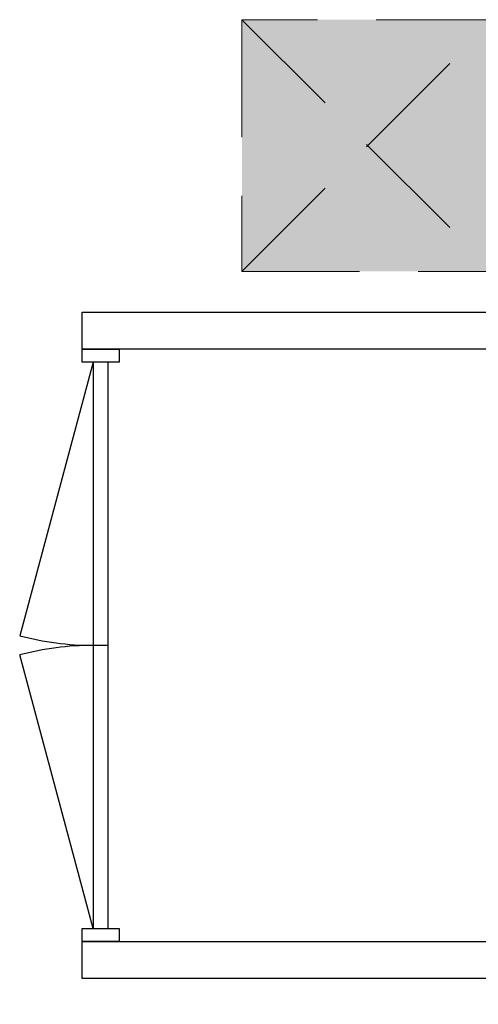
# Model space of a CAD drawing. Header units: millimetres. Extents: x -114 to 74467, y -1893 to 23658.
# Tile 3 of 52: x 11244 to 12483, y 16343 to 19004. Entities that reach past the tile are written whole.
import ezdxf

# ---------------------------------------------------------------- set-up
doc = ezdxf.new("R2010")
doc.units = ezdxf.units.MM
doc.header["$LTSCALE"] = 100
doc.linetypes.add('DASHED2', pattern=[9.525, 6.35, -3.175])
doc.linetypes.add('HIDDEN2', pattern=[4.7625, 3.175, -1.5875])
doc.layers.add('AA33----_VLOEROPENINGEN', color=90, linetype='Continuous', transparency=0.9)
doc.layers.add('AL22----_BINNENWAND', color=2, linetype='Continuous')
doc.layers.add('AL32----_BINNENKOZIJNEN', color=1, linetype='Continuous')
doc.layers.add('AL33----_VLOEROPENINGEN', color=7, linetype='HIDDEN2', lineweight=0)

# ---------------------------------------------------------------- blocks, each defined once
blk = doc.blocks.new('*U8')
at = {"layer": 'AL32----_BINNENKOZIJNEN'}
for points in [[(-1600, 50), (-1565, 50), (-1565, -50), (-1600, -50)], [(-35, 50), (0, 50), (0, -50), (-35, -50)], [(-1564.9, 20.6), (-1565, -20.6), (-35, -20.6), (-35, 20.6)]]:
    blk.add_lwpolyline(points, close=True, dxfattribs=at)
for points in [[(-800, -20.6), (-800, 20.6)], [(-1564.9, -20.6), (-826, -218.6)], [(-35, -20.6), (-773.9, -218.6)]]:
    blk.add_lwpolyline(points, dxfattribs=at)
for centre, radius, start, end in [((-1564.9, -20.6), 765, 345, 0), ((-35.1, -20.7), 764.8, 179.9983, 195.0006)]:
    blk.add_arc(centre, radius, start, end, dxfattribs=at)
blk = doc.blocks.new('33_kruipluik_680x680')
at = {"layer": 'AA33----_VLOEROPENINGEN'}
h = blk.add_hatch(color=256, dxfattribs=at)
h.dxf.hatch_style = 1
h.paths.add_polyline_path([(340, -340), (340, 340), (-340, 340), (-340, -340)])
at = {"layer": 'AL33----_VLOEROPENINGEN', "linetype": 'DASHED2', "ltscale": 0.5}
for p, q in [((-340, 340), (340, -340)), ((-340, -340), (340, 340))]:
    blk.add_line(p, q, dxfattribs=at)
at = {"layer": 'AL33----_VLOEROPENINGEN'}
blk.add_lwpolyline([(-340, 340), (-340, -340), (340, -340), (340, 340)], close=True, dxfattribs=at)

msp = doc.modelspace()

# ---------------------------------------------------------------- linework, layer by layer
at = {"layer": 'AL22----_BINNENWAND'}
msp.add_lwpolyline([(11412.8, 18213.3), (12712.8, 18213.3), (12712.8, 16343.3), (12612.8, 16343.3), (12612.8, 16413.3), (11412.8, 16413.3), (11412.8, 16513.3), (12612.8, 16513.3), (12612.8, 18113.3), (11412.8, 18113.3)], close=True, dxfattribs=at)

# ---------------------------------------------------------------- block references
at = {"layer": 'AL32----_BINNENKOZIJNEN', "rotation": 270}
msp.add_blockref('*U8', (11462.8, 16513.3), dxfattribs=at)
at = {"layer": 'AL33----_VLOEROPENINGEN', "lineweight": -3}
msp.add_blockref('33_kruipluik_680x680', (12184.6, 18663.6), dxfattribs=at)

doc.saveas('drawing.dxf')
